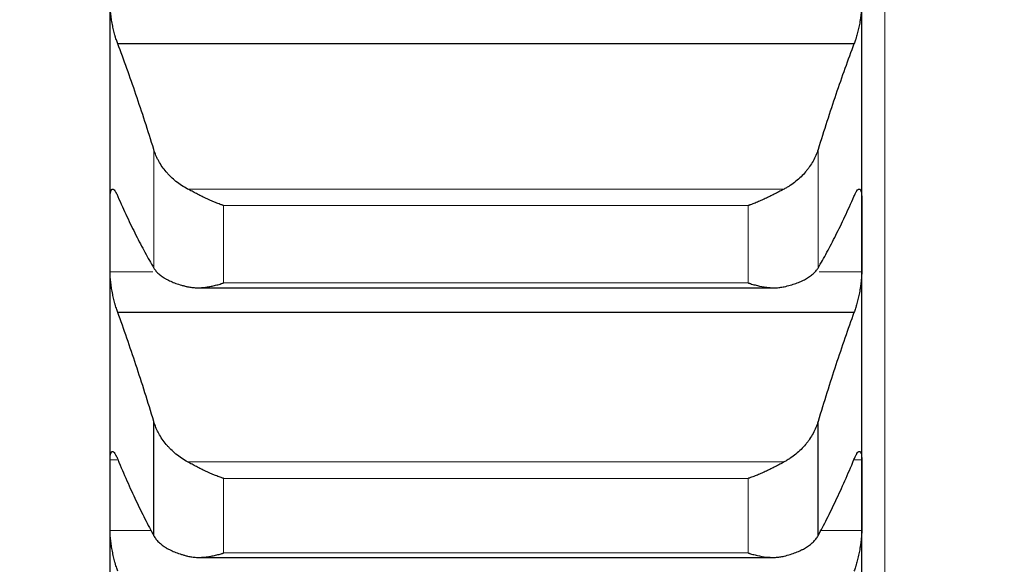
# Model space of a CAD drawing. Header units: inches. Extents: x 0 to 20790, y -12 to 14700.
# Tile 133 of 256: x 6301 to 6369, y 9852 to 9890. Entities that reach past the tile are written whole.
import ezdxf

# ---------------------------------------------------------------- set-up
doc = ezdxf.new("R2010")
doc.units = ezdxf.units.IN
doc.layers.add('1', color=7, linetype='Continuous', true_color=0xffffff)
doc.layers.add('254', color=7, linetype='Continuous', true_color=0xffffff)
doc.styles.add('latin_extended', font='simplex.shx')
doc.dimstyles.get("Standard").update_dxf_attribs({"dimtxt": 0.18, "dimasz": 0.18, "dimexe": 0.18, "dimexo": 0.0625, "dimgap": 0.09, "dimtad": 0, "dimtih": 1, "dimtoh": 1, "dimdec": 4, "dimzin": 0, "dimdsep": 46, "dimtxsty": 'Standard', "dimcen": 0.09, "dimadec": 0, "dimazin": 0, "dimtfac": 1, "dimtdec": 4, "dimtofl": 0, "dimtmove": 0, "dimatfit": 3, "dimfxl": 1, "dimtolj": 1, "dimtzin": 0, "dimarcsym": 0})

# ---------------------------------------------------------------- blocks, each defined once
blk = doc.blocks.new('_U4')
at = {"layer": '254', "color": 3, "linetype": 'Continuous', "lineweight": 13, "transparency": 16777216}
for p, q in [((7390.634, 11881.882), (7390.634, 8755.942)), ((703.134, 10033.942), (703.134, 8755.942)), ((825.634, 8790.942), (7268.134, 8790.942))]:
    blk.add_line(p, q, dxfattribs=at)
at = {"layer": '254', "color": 3, "transparency": 16777216}
for points in [[(825.634, 8811.358), (825.634, 8770.525), (703.134, 8790.942)], [(7268.134, 8770.525), (7268.134, 8811.358), (7390.634, 8790.942)]]:
    blk.add_solid(points, dxfattribs=at)
at = {"layer": 'Defpoints', "color": 0, "transparency": 16777216}
for p in [(7390.634, 11916.882), (703.134, 10068.942), (7390.634, 8790.942)]:
    blk.add_point(p, dxfattribs=at)
at = {"layer": '254', "color": 2, "lineweight": 13, "transparency": 16777216, "insert": (3831.051, 8974.692), "char_height": 122.5, "attachment_point": 1, "style": 'latin_extended'}
blk.add_mtext('\\A1;6687', dxfattribs=at)

msp = doc.modelspace()

# ---------------------------------------------------------------- linework, layer by layer
at = {"layer": '1', "color": 110, "linetype": 'Continuous', "lineweight": 13}
for p, q in [((6360.734, 10208.902), (6360.734, 9678.942)), ((6310.16, 9872.758), (6310.16, 9880.959)), ((6356.108, 9872.758), (6356.108, 9880.959)), ((6353.765, 9878.228), (6312.502, 9878.228)), ((6351.278, 9877.082), (6314.99, 9877.082)), ((6314.99, 9871.728), (6314.99, 9877.082)), ((6351.278, 9871.728), (6351.278, 9877.082)), ((6310.089, 9872.5), (6307.136, 9872.5)), ((6359.131, 9872.5), (6356.179, 9872.5)), ((6351.278, 9871.728), (6314.99, 9871.728)), ((6307.608, 9859.473), (6307.136, 9859.473)), ((6353.765, 9859.338), (6312.502, 9859.338)), ((6359.131, 9859.473), (6358.605, 9859.473)), ((6351.278, 9858.198), (6314.99, 9858.198)), ((6314.99, 9853.036), (6314.99, 9858.198)), ((6351.278, 9853.036), (6351.278, 9858.198)), ((6309.99, 9854.588), (6307.136, 9854.588)), ((6359.131, 9854.588), (6356.277, 9854.588)), ((6351.278, 9853.036), (6314.99, 9853.036))]:
    msp.add_line(p, q, dxfattribs=at)
at = {"layer": '1', "color": 2, "linetype": 'Continuous', "lineweight": 25}
for p, q in [((6307.134, 9875.037), (6307.134, 9893.714)), ((6359.134, 9875.037), (6359.134, 9893.714)), ((6358.596, 9888.279), (6307.671, 9888.279)), ((6307.134, 9857.03), (6307.134, 9875.037)), ((6359.134, 9857.03), (6359.134, 9875.037)), ((6313.225, 9871.391), (6353.079, 9871.391)), ((6358.596, 9869.686), (6307.671, 9869.686)), ((6310.16, 9854.227), (6310.16, 9862.133)), ((6356.108, 9854.227), (6356.108, 9862.133)), ((6307.134, 9839.724), (6307.134, 9857.03)), ((6359.134, 9839.724), (6359.134, 9857.03)), ((6313.302, 9852.729), (6352.998, 9852.729))]:
    msp.add_line(p, q, dxfattribs=at)
for points, knots in [([(6307.671, 9888.279), (6307.637, 9888.363), (6307.603, 9888.455), (6307.553, 9888.605), (6307.536, 9888.657), (6307.511, 9888.738), (6307.503, 9888.765), (6307.487, 9888.821), (6307.478, 9888.85), (6307.438, 9888.993), (6307.408, 9889.112), (6307.365, 9889.297), (6307.351, 9889.36), (6307.33, 9889.456), (6307.323, 9889.489), (6307.31, 9889.553), (6307.304, 9889.586), (6307.273, 9889.747), (6307.25, 9889.877), (6307.225, 9890.04), (6307.221, 9890.072), (6307.211, 9890.137), (6307.207, 9890.17), (6307.194, 9890.267), (6307.186, 9890.331), (6307.166, 9890.519), (6307.155, 9890.64), (6307.146, 9890.786), (6307.144, 9890.815), (6307.141, 9890.871), (6307.14, 9890.899), (6307.138, 9890.982), (6307.137, 9891.035), (6307.136, 9891.086)], [0, 0, 0, 0, 0.125, 0.125, 0.1875, 0.1875, 0.21875, 0.21875, 0.25, 0.25, 0.375, 0.375, 0.4375, 0.4375, 0.46875, 0.46875, 0.5, 0.5, 0.625, 0.625, 0.65625, 0.65625, 0.6875, 0.6875, 0.75, 0.75, 0.875, 0.875, 0.90625, 0.90625, 0.9375, 0.9375, 1, 1, 1, 1]), ([(6359.131, 9891.086), (6359.131, 9891.035), (6359.129, 9890.929), (6359.121, 9890.761), (6359.112, 9890.642), (6359.104, 9890.551), (6359.101, 9890.52), (6359.095, 9890.458), (6359.092, 9890.426), (6359.075, 9890.269), (6359.058, 9890.141), (6359.033, 9889.978), (6359.028, 9889.946), (6359.02, 9889.896), (6359.017, 9889.88), (6359.012, 9889.847), (6358.998, 9889.765), (6358.971, 9889.619), (6358.945, 9889.491), (6358.918, 9889.364), (6358.904, 9889.301), (6358.86, 9889.113), (6358.829, 9888.994), (6358.782, 9888.823), (6358.766, 9888.768), (6358.741, 9888.687), (6358.733, 9888.66), (6358.716, 9888.607), (6358.707, 9888.582), (6358.665, 9888.456), (6358.631, 9888.363), (6358.596, 9888.279)], [0, 0, 0, 0, 0.0625, 0.125, 0.1875, 0.1875, 0.21875, 0.21875, 0.25, 0.25, 0.375, 0.375, 0.40625, 0.40625, 0.421875, 0.421875, 0.4375, 0.5, 0.5625, 0.5625, 0.625, 0.625, 0.75, 0.75, 0.8125, 0.8125, 0.84375, 0.84375, 0.875, 0.875, 1, 1, 1, 1]), ([(6312.502, 9878.228), (6312.356, 9878.306), (6312.217, 9878.389), (6311.948, 9878.566), (6311.69, 9878.753), (6311.454, 9878.961), (6311.313, 9879.098), (6311.285, 9879.126), (6311.23, 9879.181), (6311.203, 9879.21), (6311.123, 9879.295), (6311.071, 9879.353), (6310.922, 9879.529), (6310.829, 9879.65), (6310.657, 9879.896), (6310.578, 9880.023), (6310.47, 9880.217), (6310.436, 9880.282), (6310.387, 9880.381), (6310.371, 9880.415), (6310.34, 9880.482), (6310.325, 9880.515), (6310.253, 9880.684), (6310.203, 9880.821), (6310.16, 9880.959)], [0, 0, 0, 0, 0.125, 0.125, 0.25, 0.375, 0.375, 0.40625, 0.40625, 0.4375, 0.4375, 0.5, 0.5, 0.625, 0.625, 0.75, 0.75, 0.8125, 0.8125, 0.84375, 0.84375, 0.875, 0.875, 1, 1, 1, 1]), ([(6356.108, 9880.959), (6356.065, 9880.82), (6356.015, 9880.685), (6355.9, 9880.417), (6355.771, 9880.155), (6355.614, 9879.901), (6355.484, 9879.715), (6355.439, 9879.653), (6355.369, 9879.562), (6355.345, 9879.532), (6355.297, 9879.472), (6355.272, 9879.442), (6355.147, 9879.295), (6354.936, 9879.069), (6354.701, 9878.862), (6354.454, 9878.663), (6354.324, 9878.569), (6354.154, 9878.457), (6354.12, 9878.435), (6354.051, 9878.391), (6353.946, 9878.327), (6353.838, 9878.267), (6353.765, 9878.228)], [0, 0, 0, 0, 0.125, 0.125, 0.25, 0.375, 0.375, 0.4375, 0.4375, 0.46875, 0.46875, 0.5, 0.5, 0.625, 0.75, 0.75, 0.875, 0.875, 0.90625, 0.90625, 0.9375, 1, 1, 1, 1]), ([(6307.136, 9877.574), (6307.137, 9877.623), (6307.138, 9877.716), (6307.147, 9877.841), (6307.156, 9877.913), (6307.164, 9877.964), (6307.166, 9877.98), (6307.173, 9878.011), (6307.176, 9878.026), (6307.193, 9878.095), (6307.21, 9878.138), (6307.235, 9878.176), (6307.24, 9878.183), (6307.248, 9878.192), (6307.251, 9878.195), (6307.256, 9878.201), (6307.27, 9878.213), (6307.297, 9878.226), (6307.323, 9878.225), (6307.35, 9878.218), (6307.364, 9878.211), (6307.408, 9878.181), (6307.438, 9878.149), (6307.486, 9878.084), (6307.502, 9878.06), (6307.527, 9878.018), (6307.535, 9878.004), (6307.552, 9877.973), (6307.56, 9877.957), (6307.603, 9877.875), (6307.637, 9877.799), (6307.671, 9877.713)], [0, 0, 0, 0, 0.0625, 0.125, 0.1875, 0.1875, 0.21875, 0.21875, 0.25, 0.25, 0.375, 0.375, 0.40625, 0.40625, 0.421875, 0.421875, 0.4375, 0.5, 0.5625, 0.5625, 0.625, 0.625, 0.75, 0.75, 0.8125, 0.8125, 0.84375, 0.84375, 0.875, 0.875, 1, 1, 1, 1]), ([(6314.99, 9877.082), (6314.986, 9877.083), (6314.983, 9877.084), (6314.977, 9877.087), (6314.973, 9877.088), (6314.963, 9877.091), (6314.943, 9877.098), (6314.897, 9877.114), (6314.804, 9877.147), (6314.725, 9877.176), (6314.567, 9877.236), (6314.462, 9877.277), (6314.148, 9877.407), (6313.94, 9877.5), (6313.629, 9877.647), (6313.526, 9877.698), (6313.37, 9877.775), (6313.318, 9877.801), (6313.215, 9877.854), (6313.163, 9877.88), (6313.008, 9877.961), (6312.906, 9878.014), (6312.703, 9878.122), (6312.602, 9878.175), (6312.502, 9878.228)], [0, 0, 0, 0, 0.003906, 0.003906, 0.007813, 0.007813, 0.015625, 0.03125, 0.0625, 0.125, 0.125, 0.25, 0.25, 0.5, 0.5, 0.625, 0.625, 0.6875, 0.6875, 0.75, 0.75, 0.875, 0.875, 1, 1, 1, 1]), ([(6353.765, 9878.228), (6353.666, 9878.175), (6353.566, 9878.122), (6353.364, 9878.015), (6353.263, 9877.962), (6353.059, 9877.857), (6352.957, 9877.805), (6352.75, 9877.702), (6352.646, 9877.651), (6352.436, 9877.551), (6352.331, 9877.503), (6352.121, 9877.41), (6352.016, 9877.364), (6351.806, 9877.278), (6351.701, 9877.236), (6351.543, 9877.176), (6351.463, 9877.147), (6351.371, 9877.114), (6351.324, 9877.098), (6351.304, 9877.091), (6351.291, 9877.087), (6351.285, 9877.084), (6351.278, 9877.082)], [0, 0, 0, 0, 0.125, 0.125, 0.25, 0.25, 0.375, 0.375, 0.5, 0.5, 0.625, 0.625, 0.75, 0.75, 0.875, 0.875, 0.9375, 0.96875, 0.984375, 0.992187, 0.992187, 1, 1, 1, 1]), ([(6358.596, 9877.713), (6358.631, 9877.799), (6358.665, 9877.875), (6358.715, 9877.973), (6358.732, 9878.003), (6358.757, 9878.045), (6358.765, 9878.058), (6358.781, 9878.083), (6358.789, 9878.094), (6358.829, 9878.149), (6358.86, 9878.181), (6358.903, 9878.211), (6358.917, 9878.218), (6358.938, 9878.223), (6358.944, 9878.224), (6358.957, 9878.225), (6358.964, 9878.224), (6358.995, 9878.218), (6359.017, 9878.2), (6359.042, 9878.162), (6359.047, 9878.153), (6359.056, 9878.135), (6359.061, 9878.125), (6359.074, 9878.092), (6359.081, 9878.068), (6359.102, 9877.985), (6359.113, 9877.919), (6359.122, 9877.821), (6359.123, 9877.8), (6359.126, 9877.758), (6359.127, 9877.737), (6359.13, 9877.67), (6359.131, 9877.623), (6359.131, 9877.574)], [0, 0, 0, 0, 0.125, 0.125, 0.1875, 0.1875, 0.21875, 0.21875, 0.25, 0.25, 0.375, 0.375, 0.4375, 0.4375, 0.46875, 0.46875, 0.5, 0.5, 0.625, 0.625, 0.65625, 0.65625, 0.6875, 0.6875, 0.75, 0.75, 0.875, 0.875, 0.90625, 0.90625, 0.9375, 0.9375, 1, 1, 1, 1]), ([(6307.671, 9869.686), (6307.637, 9869.774), (6307.603, 9869.869), (6307.553, 9870.024), (6307.536, 9870.077), (6307.511, 9870.16), (6307.503, 9870.188), (6307.487, 9870.245), (6307.478, 9870.274), (6307.438, 9870.421), (6307.408, 9870.541), (6307.365, 9870.729), (6307.351, 9870.792), (6307.33, 9870.889), (6307.323, 9870.921), (6307.31, 9870.986), (6307.304, 9871.019), (6307.273, 9871.181), (6307.25, 9871.311), (6307.225, 9871.472), (6307.221, 9871.505), (6307.211, 9871.569), (6307.207, 9871.602), (6307.194, 9871.698), (6307.186, 9871.761), (6307.166, 9871.946), (6307.155, 9872.065), (6307.146, 9872.208), (6307.144, 9872.236), (6307.141, 9872.292), (6307.14, 9872.319), (6307.138, 9872.399), (6307.137, 9872.45), (6307.136, 9872.5)], [0, 0, 0, 0, 0.125, 0.125, 0.1875, 0.1875, 0.21875, 0.21875, 0.25, 0.25, 0.375, 0.375, 0.4375, 0.4375, 0.46875, 0.46875, 0.5, 0.5, 0.625, 0.625, 0.65625, 0.65625, 0.6875, 0.6875, 0.75, 0.75, 0.875, 0.875, 0.90625, 0.90625, 0.9375, 0.9375, 1, 1, 1, 1]), ([(6310.16, 9872.758), (6310.203, 9872.686), (6310.253, 9872.616), (6310.367, 9872.481), (6310.496, 9872.35), (6310.654, 9872.226), (6310.783, 9872.137), (6310.828, 9872.108), (6310.899, 9872.064), (6310.923, 9872.05), (6310.971, 9872.022), (6310.996, 9872.008), (6311.12, 9871.939), (6311.332, 9871.835), (6311.567, 9871.741), (6311.814, 9871.653), (6311.944, 9871.611), (6312.113, 9871.562), (6312.148, 9871.553), (6312.217, 9871.534), (6312.322, 9871.506), (6312.429, 9871.48), (6312.502, 9871.464)], [0, 0, 0, 0, 0.125, 0.125, 0.25, 0.375, 0.375, 0.4375, 0.4375, 0.46875, 0.46875, 0.5, 0.5, 0.625, 0.75, 0.75, 0.875, 0.875, 0.90625, 0.90625, 0.9375, 1, 1, 1, 1]), ([(6353.765, 9871.464), (6353.911, 9871.497), (6354.051, 9871.533), (6354.32, 9871.61), (6354.578, 9871.693), (6354.814, 9871.786), (6354.955, 9871.849), (6354.982, 9871.861), (6355.037, 9871.887), (6355.065, 9871.9), (6355.145, 9871.939), (6355.196, 9871.966), (6355.346, 9872.049), (6355.439, 9872.106), (6355.61, 9872.224), (6355.689, 9872.285), (6355.797, 9872.381), (6355.832, 9872.414), (6355.881, 9872.463), (6355.897, 9872.48), (6355.927, 9872.514), (6355.942, 9872.531), (6356.015, 9872.616), (6356.065, 9872.686), (6356.108, 9872.758)], [0, 0, 0, 0, 0.125, 0.125, 0.25, 0.375, 0.375, 0.40625, 0.40625, 0.4375, 0.4375, 0.5, 0.5, 0.625, 0.625, 0.75, 0.75, 0.8125, 0.8125, 0.84375, 0.84375, 0.875, 0.875, 1, 1, 1, 1]), ([(6359.131, 9872.5), (6359.131, 9872.45), (6359.129, 9872.348), (6359.121, 9872.184), (6359.112, 9872.068), (6359.104, 9871.978), (6359.101, 9871.947), (6359.095, 9871.886), (6359.092, 9871.855), (6359.075, 9871.7), (6359.058, 9871.574), (6359.033, 9871.411), (6359.028, 9871.379), (6359.02, 9871.33), (6359.017, 9871.313), (6359.012, 9871.281), (6358.998, 9871.199), (6358.971, 9871.052), (6358.945, 9870.924), (6358.918, 9870.796), (6358.904, 9870.732), (6358.86, 9870.542), (6358.829, 9870.421), (6358.782, 9870.247), (6358.766, 9870.191), (6358.741, 9870.107), (6358.733, 9870.08), (6358.716, 9870.026), (6358.707, 9870), (6358.665, 9869.87), (6358.631, 9869.774), (6358.596, 9869.686)], [0, 0, 0, 0, 0.0625, 0.125, 0.1875, 0.1875, 0.21875, 0.21875, 0.25, 0.25, 0.375, 0.375, 0.40625, 0.40625, 0.421875, 0.421875, 0.4375, 0.5, 0.5625, 0.5625, 0.625, 0.625, 0.75, 0.75, 0.8125, 0.8125, 0.84375, 0.84375, 0.875, 0.875, 1, 1, 1, 1]), ([(6312.502, 9871.464), (6312.602, 9871.441), (6312.702, 9871.424), (6312.904, 9871.401), (6313.005, 9871.395), (6313.209, 9871.39), (6313.311, 9871.392), (6313.518, 9871.404), (6313.622, 9871.414), (6313.832, 9871.44), (6313.937, 9871.457), (6314.146, 9871.496), (6314.251, 9871.519), (6314.462, 9871.57), (6314.567, 9871.598), (6314.725, 9871.644), (6314.804, 9871.668), (6314.897, 9871.697), (6314.943, 9871.712), (6314.963, 9871.719), (6314.977, 9871.723), (6314.983, 9871.725), (6314.99, 9871.728)], [0, 0, 0, 0, 0.125, 0.125, 0.25, 0.25, 0.375, 0.375, 0.5, 0.5, 0.625, 0.625, 0.75, 0.75, 0.875, 0.875, 0.9375, 0.96875, 0.984375, 0.992187, 0.992187, 1, 1, 1, 1]), ([(6351.278, 9871.728), (6351.281, 9871.726), (6351.285, 9871.725), (6351.291, 9871.723), (6351.294, 9871.722), (6351.304, 9871.719), (6351.324, 9871.712), (6351.371, 9871.697), (6351.463, 9871.668), (6351.543, 9871.644), (6351.701, 9871.598), (6351.806, 9871.57), (6352.119, 9871.494), (6352.327, 9871.454), (6352.638, 9871.414), (6352.742, 9871.405), (6352.897, 9871.395), (6352.949, 9871.393), (6353.053, 9871.391), (6353.105, 9871.391), (6353.26, 9871.394), (6353.362, 9871.401), (6353.565, 9871.424), (6353.666, 9871.441), (6353.765, 9871.464)], [0, 0, 0, 0, 0.003906, 0.003906, 0.007812, 0.007812, 0.015625, 0.03125, 0.0625, 0.125, 0.125, 0.25, 0.25, 0.5, 0.5, 0.625, 0.625, 0.6875, 0.6875, 0.75, 0.75, 0.875, 0.875, 1, 1, 1, 1]), ([(6312.502, 9859.338), (6312.356, 9859.417), (6312.217, 9859.502), (6311.948, 9859.683), (6311.69, 9859.875), (6311.454, 9860.088), (6311.313, 9860.227), (6311.285, 9860.256), (6311.23, 9860.313), (6311.203, 9860.342), (6311.123, 9860.429), (6311.071, 9860.488), (6310.922, 9860.669), (6310.829, 9860.792), (6310.657, 9861.045), (6310.578, 9861.174), (6310.47, 9861.373), (6310.436, 9861.44), (6310.387, 9861.541), (6310.371, 9861.576), (6310.34, 9861.644), (6310.325, 9861.679), (6310.253, 9861.851), (6310.203, 9861.991), (6310.16, 9862.133)], [0, 0, 0, 0, 0.125, 0.125, 0.25, 0.375, 0.375, 0.40625, 0.40625, 0.4375, 0.4375, 0.5, 0.5, 0.625, 0.625, 0.75, 0.75, 0.8125, 0.8125, 0.84375, 0.84375, 0.875, 0.875, 1, 1, 1, 1]), ([(6356.108, 9862.133), (6356.065, 9861.991), (6356.015, 9861.852), (6355.9, 9861.578), (6355.771, 9861.309), (6355.614, 9861.05), (6355.484, 9860.859), (6355.439, 9860.796), (6355.369, 9860.702), (6355.345, 9860.671), (6355.297, 9860.61), (6355.272, 9860.58), (6355.147, 9860.429), (6354.936, 9860.198), (6354.701, 9859.986), (6354.454, 9859.783), (6354.324, 9859.686), (6354.154, 9859.572), (6354.12, 9859.549), (6354.051, 9859.505), (6353.946, 9859.44), (6353.838, 9859.378), (6353.765, 9859.338)], [0, 0, 0, 0, 0.125, 0.125, 0.25, 0.375, 0.375, 0.4375, 0.4375, 0.46875, 0.46875, 0.5, 0.5, 0.625, 0.75, 0.75, 0.875, 0.875, 0.90625, 0.90625, 0.9375, 1, 1, 1, 1]), ([(6307.136, 9859.473), (6307.137, 9859.52), (6307.138, 9859.61), (6307.147, 9859.728), (6307.156, 9859.796), (6307.164, 9859.843), (6307.166, 9859.858), (6307.173, 9859.887), (6307.176, 9859.9), (6307.193, 9859.963), (6307.21, 9860.001), (6307.235, 9860.033), (6307.24, 9860.039), (6307.248, 9860.046), (6307.251, 9860.048), (6307.256, 9860.052), (6307.27, 9860.062), (6307.297, 9860.069), (6307.323, 9860.063), (6307.35, 9860.05), (6307.364, 9860.041), (6307.408, 9860.003), (6307.438, 9859.966), (6307.486, 9859.894), (6307.502, 9859.867), (6307.527, 9859.822), (6307.535, 9859.807), (6307.552, 9859.774), (6307.56, 9859.757), (6307.603, 9859.669), (6307.637, 9859.589), (6307.671, 9859.499)], [0, 0, 0, 0, 0.0625, 0.125, 0.1875, 0.1875, 0.21875, 0.21875, 0.25, 0.25, 0.375, 0.375, 0.40625, 0.40625, 0.421875, 0.421875, 0.4375, 0.5, 0.5625, 0.5625, 0.625, 0.625, 0.75, 0.75, 0.8125, 0.8125, 0.84375, 0.84375, 0.875, 0.875, 1, 1, 1, 1]), ([(6358.596, 9859.499), (6358.631, 9859.589), (6358.665, 9859.669), (6358.715, 9859.774), (6358.732, 9859.806), (6358.757, 9859.851), (6358.765, 9859.865), (6358.781, 9859.892), (6358.789, 9859.905), (6358.829, 9859.966), (6358.86, 9860.003), (6358.903, 9860.04), (6358.917, 9860.05), (6358.938, 9860.059), (6358.944, 9860.062), (6358.957, 9860.065), (6358.964, 9860.066), (6358.995, 9860.066), (6359.017, 9860.053), (6359.042, 9860.021), (6359.047, 9860.014), (6359.056, 9859.998), (6359.061, 9859.989), (6359.074, 9859.961), (6359.081, 9859.938), (6359.102, 9859.863), (6359.113, 9859.801), (6359.122, 9859.709), (6359.123, 9859.689), (6359.126, 9859.649), (6359.127, 9859.629), (6359.13, 9859.565), (6359.131, 9859.52), (6359.131, 9859.473)], [0, 0, 0, 0, 0.125, 0.125, 0.1875, 0.1875, 0.21875, 0.21875, 0.25, 0.25, 0.375, 0.375, 0.4375, 0.4375, 0.46875, 0.46875, 0.5, 0.5, 0.625, 0.625, 0.65625, 0.65625, 0.6875, 0.6875, 0.75, 0.75, 0.875, 0.875, 0.90625, 0.90625, 0.9375, 0.9375, 1, 1, 1, 1]), ([(6314.99, 9858.198), (6314.986, 9858.199), (6314.983, 9858.2), (6314.977, 9858.202), (6314.973, 9858.203), (6314.963, 9858.207), (6314.943, 9858.213), (6314.897, 9858.229), (6314.804, 9858.26), (6314.725, 9858.289), (6314.567, 9858.347), (6314.462, 9858.387), (6314.148, 9858.515), (6313.94, 9858.606), (6313.629, 9858.753), (6313.526, 9858.803), (6313.37, 9858.88), (6313.318, 9858.907), (6313.215, 9858.959), (6313.163, 9858.986), (6313.008, 9859.067), (6312.906, 9859.121), (6312.703, 9859.23), (6312.602, 9859.284), (6312.502, 9859.338)], [0, 0, 0, 0, 0.003906, 0.003906, 0.007812, 0.007812, 0.015625, 0.03125, 0.0625, 0.125, 0.125, 0.25, 0.25, 0.5, 0.5, 0.625, 0.625, 0.6875, 0.6875, 0.75, 0.75, 0.875, 0.875, 1, 1, 1, 1]), ([(6353.765, 9859.338), (6353.666, 9859.284), (6353.566, 9859.23), (6353.364, 9859.122), (6353.263, 9859.068), (6353.059, 9858.962), (6352.957, 9858.91), (6352.75, 9858.807), (6352.646, 9858.756), (6352.436, 9858.658), (6352.331, 9858.61), (6352.121, 9858.517), (6352.016, 9858.473), (6351.806, 9858.388), (6351.701, 9858.347), (6351.543, 9858.289), (6351.463, 9858.26), (6351.371, 9858.229), (6351.324, 9858.213), (6351.304, 9858.207), (6351.291, 9858.202), (6351.285, 9858.2), (6351.278, 9858.198)], [0, 0, 0, 0, 0.125, 0.125, 0.25, 0.25, 0.375, 0.375, 0.5, 0.5, 0.625, 0.625, 0.75, 0.75, 0.875, 0.875, 0.9375, 0.96875, 0.984375, 0.992187, 0.992187, 1, 1, 1, 1]), ([(6307.671, 9851.772), (6307.637, 9851.864), (6307.603, 9851.963), (6307.553, 9852.121), (6307.536, 9852.176), (6307.511, 9852.261), (6307.503, 9852.29), (6307.487, 9852.348), (6307.478, 9852.378), (6307.438, 9852.526), (6307.408, 9852.649), (6307.365, 9852.838), (6307.351, 9852.902), (6307.33, 9852.999), (6307.323, 9853.032), (6307.31, 9853.097), (6307.304, 9853.129), (6307.273, 9853.292), (6307.25, 9853.421), (6307.225, 9853.582), (6307.221, 9853.614), (6307.211, 9853.678), (6307.207, 9853.71), (6307.194, 9853.805), (6307.186, 9853.867), (6307.166, 9854.05), (6307.155, 9854.166), (6307.146, 9854.306), (6307.144, 9854.333), (6307.141, 9854.387), (6307.14, 9854.413), (6307.138, 9854.491), (6307.137, 9854.541), (6307.136, 9854.588)], [0, 0, 0, 0, 0.125, 0.125, 0.1875, 0.1875, 0.21875, 0.21875, 0.25, 0.25, 0.375, 0.375, 0.4375, 0.4375, 0.46875, 0.46875, 0.5, 0.5, 0.625, 0.625, 0.65625, 0.65625, 0.6875, 0.6875, 0.75, 0.75, 0.875, 0.875, 0.90625, 0.90625, 0.9375, 0.9375, 1, 1, 1, 1]), ([(6310.16, 9854.227), (6310.203, 9854.149), (6310.253, 9854.074), (6310.367, 9853.927), (6310.496, 9853.784), (6310.654, 9853.65), (6310.783, 9853.553), (6310.828, 9853.521), (6310.899, 9853.474), (6310.923, 9853.458), (6310.971, 9853.428), (6310.996, 9853.412), (6311.12, 9853.338), (6311.332, 9853.224), (6311.567, 9853.121), (6311.814, 9853.024), (6311.944, 9852.979), (6312.113, 9852.925), (6312.148, 9852.915), (6312.217, 9852.894), (6312.322, 9852.864), (6312.429, 9852.835), (6312.502, 9852.817)], [0, 0, 0, 0, 0.125, 0.125, 0.25, 0.375, 0.375, 0.4375, 0.4375, 0.46875, 0.46875, 0.5, 0.5, 0.625, 0.75, 0.75, 0.875, 0.875, 0.90625, 0.90625, 0.9375, 1, 1, 1, 1]), ([(6353.765, 9852.817), (6353.911, 9852.853), (6354.051, 9852.893), (6354.32, 9852.977), (6354.578, 9853.068), (6354.814, 9853.17), (6354.955, 9853.238), (6354.982, 9853.252), (6355.037, 9853.28), (6355.065, 9853.294), (6355.145, 9853.338), (6355.196, 9853.367), (6355.346, 9853.457), (6355.439, 9853.519), (6355.61, 9853.648), (6355.689, 9853.715), (6355.797, 9853.818), (6355.832, 9853.854), (6355.881, 9853.908), (6355.897, 9853.926), (6355.927, 9853.962), (6355.942, 9853.981), (6356.015, 9854.073), (6356.065, 9854.149), (6356.108, 9854.227)], [0, 0, 0, 0, 0.125, 0.125, 0.25, 0.375, 0.375, 0.40625, 0.40625, 0.4375, 0.4375, 0.5, 0.5, 0.625, 0.625, 0.75, 0.75, 0.8125, 0.8125, 0.84375, 0.84375, 0.875, 0.875, 1, 1, 1, 1]), ([(6359.131, 9854.588), (6359.131, 9854.541), (6359.129, 9854.442), (6359.121, 9854.282), (6359.112, 9854.169), (6359.104, 9854.081), (6359.101, 9854.051), (6359.095, 9853.991), (6359.092, 9853.96), (6359.075, 9853.808), (6359.058, 9853.682), (6359.033, 9853.521), (6359.028, 9853.489), (6359.02, 9853.44), (6359.017, 9853.424), (6359.012, 9853.391), (6358.998, 9853.309), (6358.971, 9853.163), (6358.945, 9853.034), (6358.918, 9852.905), (6358.904, 9852.841), (6358.86, 9852.65), (6358.829, 9852.527), (6358.782, 9852.35), (6358.766, 9852.292), (6358.741, 9852.207), (6358.733, 9852.179), (6358.716, 9852.124), (6358.707, 9852.097), (6358.665, 9851.963), (6358.631, 9851.864), (6358.596, 9851.772)], [0, 0, 0, 0, 0.0625, 0.125, 0.1875, 0.1875, 0.21875, 0.21875, 0.25, 0.25, 0.375, 0.375, 0.40625, 0.40625, 0.421875, 0.421875, 0.4375, 0.5, 0.5625, 0.5625, 0.625, 0.625, 0.75, 0.75, 0.8125, 0.8125, 0.84375, 0.84375, 0.875, 0.875, 1, 1, 1, 1]), ([(6312.502, 9852.817), (6312.602, 9852.792), (6312.702, 9852.773), (6312.904, 9852.745), (6313.005, 9852.737), (6313.209, 9852.728), (6313.311, 9852.728), (6313.518, 9852.735), (6313.622, 9852.743), (6313.832, 9852.766), (6313.937, 9852.781), (6314.146, 9852.816), (6314.251, 9852.837), (6314.462, 9852.885), (6314.567, 9852.911), (6314.725, 9852.955), (6314.804, 9852.978), (6314.897, 9853.006), (6314.943, 9853.021), (6314.963, 9853.027), (6314.977, 9853.031), (6314.983, 9853.033), (6314.99, 9853.036)], [0, 0, 0, 0, 0.125, 0.125, 0.25, 0.25, 0.375, 0.375, 0.5, 0.5, 0.625, 0.625, 0.75, 0.75, 0.875, 0.875, 0.9375, 0.96875, 0.984375, 0.992187, 0.992187, 1, 1, 1, 1]), ([(6351.278, 9853.036), (6351.281, 9853.035), (6351.285, 9853.033), (6351.291, 9853.031), (6351.294, 9853.03), (6351.304, 9853.027), (6351.324, 9853.021), (6351.371, 9853.006), (6351.463, 9852.978), (6351.543, 9852.955), (6351.701, 9852.911), (6351.806, 9852.885), (6352.119, 9852.814), (6352.327, 9852.778), (6352.638, 9852.744), (6352.742, 9852.736), (6352.897, 9852.73), (6352.949, 9852.729), (6353.053, 9852.729), (6353.105, 9852.73), (6353.26, 9852.736), (6353.362, 9852.745), (6353.565, 9852.773), (6353.666, 9852.792), (6353.765, 9852.817)], [0, 0, 0, 0, 0.003906, 0.003906, 0.007813, 0.007813, 0.015625, 0.03125, 0.0625, 0.125, 0.125, 0.25, 0.25, 0.5, 0.5, 0.625, 0.625, 0.6875, 0.6875, 0.75, 0.75, 0.875, 0.875, 1, 1, 1, 1])]:
    msp.add_open_spline(points, degree=3, knots=knots, dxfattribs=at)
for points in [[(6310.16, 9880.959), (6309.956, 9881.62), (6309.547, 9882.917), (6308.927, 9884.785), (6308.302, 9886.577), (6307.882, 9887.72), (6307.671, 9888.279)], [(6358.596, 9888.279), (6358.385, 9887.72), (6357.965, 9886.577), (6357.341, 9884.785), (6356.721, 9882.917), (6356.312, 9881.62), (6356.108, 9880.959)], [(6307.134, 9875.037), (6307.134, 9875.882), (6307.135, 9876.728), (6307.136, 9877.574)], [(6307.671, 9877.713), (6307.882, 9877.232), (6308.302, 9876.305), (6308.927, 9875.016), (6309.547, 9873.828), (6309.956, 9873.103), (6310.16, 9872.758)], [(6356.108, 9872.758), (6356.312, 9873.103), (6356.721, 9873.828), (6357.341, 9875.016), (6357.965, 9876.305), (6358.385, 9877.232), (6358.596, 9877.713)], [(6359.131, 9877.574), (6359.133, 9876.728), (6359.134, 9875.882), (6359.134, 9875.037)], [(6307.136, 9872.5), (6307.135, 9873.345), (6307.134, 9874.191), (6307.134, 9875.037)], [(6359.134, 9875.037), (6359.134, 9874.191), (6359.133, 9873.345), (6359.131, 9872.5)], [(6310.16, 9862.133), (6309.956, 9862.811), (6309.547, 9864.143), (6308.927, 9866.067), (6308.302, 9867.919), (6307.882, 9869.105), (6307.671, 9869.686)], [(6358.596, 9869.686), (6358.385, 9869.105), (6357.965, 9867.919), (6357.341, 9866.067), (6356.721, 9864.143), (6356.312, 9862.811), (6356.108, 9862.133)], [(6307.134, 9857.03), (6307.134, 9857.845), (6307.135, 9858.659), (6307.136, 9859.473)], [(6307.671, 9859.499), (6307.882, 9858.994), (6308.302, 9858.017), (6308.927, 9856.65), (6309.547, 9855.381), (6309.956, 9854.601), (6310.16, 9854.227)], [(6356.108, 9854.227), (6356.312, 9854.601), (6356.721, 9855.381), (6357.341, 9856.65), (6357.965, 9858.017), (6358.385, 9858.994), (6358.596, 9859.499)], [(6359.131, 9859.473), (6359.133, 9858.659), (6359.134, 9857.845), (6359.134, 9857.03)], [(6307.136, 9854.588), (6307.135, 9855.402), (6307.134, 9856.216), (6307.134, 9857.03)], [(6359.134, 9857.03), (6359.134, 9856.216), (6359.133, 9855.402), (6359.131, 9854.588)]]:
    msp.add_open_spline(points, degree=3, dxfattribs=at)

# ---------------------------------------------------------------- dimensions: what is measured, and where the dimension line sits
at = {"layer": '254', "color": 2, "linetype": 'Continuous', "lineweight": 13}
dim = msp.add_linear_dim(base=(7390.6338, 8790.9416), p1=(703.1339, 10068.9416), p2=(7390.6338, 11916.8821), dimstyle='Standard', override={"dimscale": 35, "dimtxt": 3.5, "dimasz": 3.5, "dimexe": 1, "dimexo": 1, "dimgap": 1.75, "dimtad": 1, "dimtih": 1, "dimtoh": 0, "dimdec": 0, "dimlfac": 1, "dimzin": 8, "dimdsep": 46, "dimlunit": 2, "dimtxsty": 'latin_extended', "dimsah": 1, "dimse1": 0, "dimse2": 0, "dimsd1": 0, "dimsd2": 0, "dimclrd": 3, "dimclre": 3, "dimclrt": 2, "dimtol": 0, "dimtm": -0.1, "dimtfac": 0.714286, "dimtdec": 3, "dimtofl": 1, "dimtmove": 0, "dimtzin": 8, "dimlwd": 13, "dimlwe": 13}, dxfattribs=at)
dim.commit()
dim.dimension.update_dxf_attribs({"geometry": '_U4', "text_midpoint": (4046.8839, 8790.9416), "dimtype": 160})

doc.saveas('drawing.dxf')
